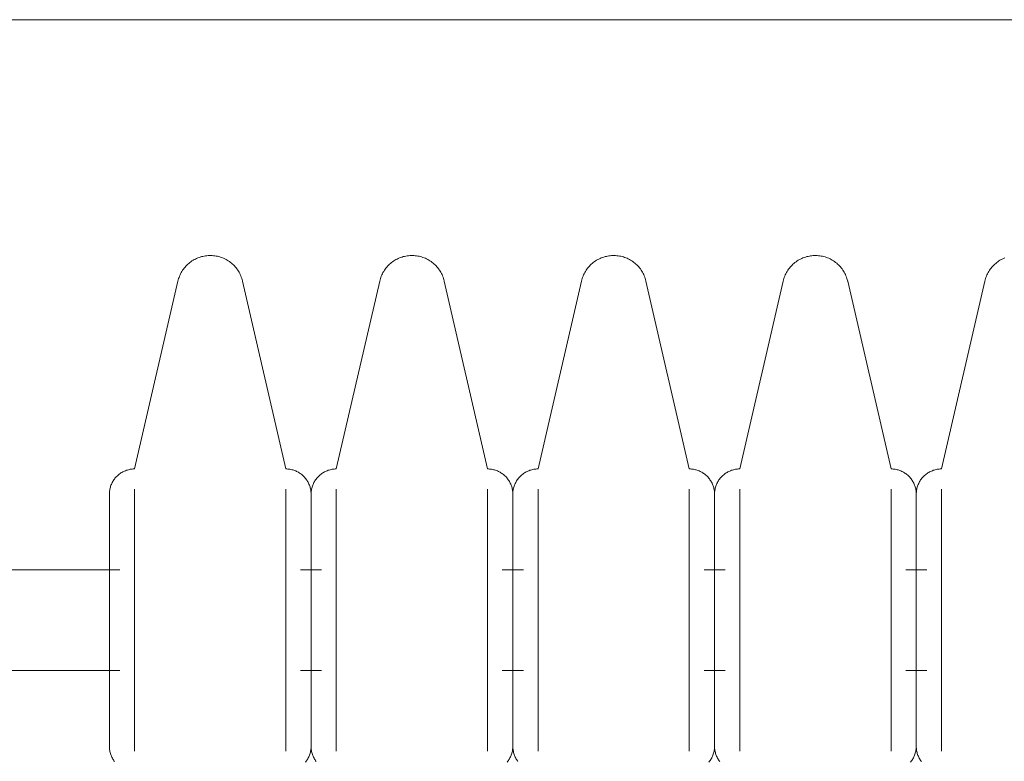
# Model space of a CAD drawing. Header units: inches. Extents: x -1 to 4727, y -3 to 1727.
# Tile 89 of 163: x 2732.72 to 2735.16, y 1429.04 to 1430.87. Entities that reach past the tile are written whole.
import ezdxf

# ---------------------------------------------------------------- set-up
doc = ezdxf.new("R2010")
doc.units = ezdxf.units.IN
doc.header["$LTSCALE"] = 42
doc.header["$MEASUREMENT"] = 0
doc.layers.get('0').update_dxf_attribs({"linetype": 'CONTINUOUS'})
doc.layers.add('I-FURN', color=8, linetype='CONTINUOUS')

# ---------------------------------------------------------------- blocks, each defined once
blk = doc.blocks.new('Game - Foosball Table - Default-3751008-FURNITURE PLAN - FLOOR 09 - EAST')
at = {"lineweight": 9}
for p, q in [((-28, 12.0221), (-28, -12.0221)), ((-27.3517, 2.42), (-26.8861, 2.3125)), ((-26.8358, 2.3125), (-26.5111, 2.3125)), ((-26.5111, 2.3125), (-26.1863, 2.3125)), ((-26.6361, 2.2761), (-26.6361, 2.2239)), ((-26.3861, 2.2239), (-26.3861, 2.2761)), ((-26.8861, 2.1875), (-27.3517, 2.08)), ((-26.8358, 2.1875), (-26.5111, 2.1875)), ((-26.5111, 2.1875), (-26.1863, 2.1875)), ((-27.3517, 1.92), (-26.8861, 1.8125)), ((-26.8358, 1.8125), (-26.5111, 1.8125)), ((-26.5111, 1.8125), (-26.1863, 1.8125)), ((-26.6361, 1.7761), (-26.6361, 1.7239)), ((-26.3861, 1.7239), (-26.3861, 1.7761)), ((-26.8861, 1.6875), (-27.3517, 1.58)), ((-26.8358, 1.6875), (-26.5111, 1.6875)), ((-26.5111, 1.6875), (-26.1863, 1.6875)), ((-27.3517, 1.42), (-26.8861, 1.3125)), ((-26.8358, 1.3125), (-26.5111, 1.3125)), ((-26.5111, 1.3125), (-26.1863, 1.3125)), ((-26.6361, 1.2761), (-26.6361, 1.2239)), ((-26.3861, 1.2239), (-26.3861, 1.2761)), ((-26.8861, 1.1875), (-27.3517, 1.08)), ((-26.8358, 1.1875), (-26.5111, 1.1875)), ((-26.5111, 1.1875), (-26.1863, 1.1875)), ((-27.3517, 0.92), (-26.8861, 0.8125)), ((-26.8358, 0.8125), (-26.5111, 0.8125)), ((-26.5111, 0.8125), (-26.1863, 0.8125)), ((-26.6361, 0.7761), (-26.6361, 0.7239)), ((-26.3861, 0.7239), (-26.3861, 0.7761)), ((-26.8861, 0.6875), (-27.3517, 0.58)), ((-26.8358, 0.6875), (-26.5111, 0.6875)), ((-26.5111, 0.6875), (-26.1863, 0.6875)), ((-27.3517, 0.42), (-26.8861, 0.3125)), ((-26.8358, 0.3125), (-26.5111, 0.3125)), ((-26.5111, 0.3125), (-26.1863, 0.3125)), ((-26.6361, 0.2761), (-26.6361, -3.0649)), ((-26.3861, -3.0566), (-26.3861, 0.2761))]:
    blk.add_line(p, q, dxfattribs=at)
at = {"lineweight": 9, "flags": 128}
for points in [[(-27.3517, 2.42), (-27.3548, 2.4208), (-27.358, 2.4217), (-27.3611, 2.4228), (-27.3642, 2.424), (-27.3672, 2.4253), (-27.3701, 2.4267), (-27.373, 2.4282), (-27.3759, 2.4299), (-27.3787, 2.4316), (-27.3814, 2.4335), (-27.384, 2.4355), (-27.3865, 2.4376), (-27.389, 2.4397), (-27.3913, 2.442), (-27.3936, 2.4444), (-27.3958, 2.4469), (-27.3979, 2.4494), (-27.3998, 2.452), (-27.4017, 2.4547), (-27.4034, 2.4575), (-27.4051, 2.4604), (-27.4066, 2.4633), (-27.408, 2.4662), (-27.4093, 2.4692)], [(-26.8236, 2.25), (-26.8261, 2.25), (-26.8286, 2.2502), (-26.8311, 2.2504), (-26.8335, 2.2508), (-26.836, 2.2512), (-26.8384, 2.2518), (-26.8408, 2.2524), (-26.8432, 2.2532), (-26.8456, 2.254), (-26.8479, 2.2549), (-26.8502, 2.256), (-26.8524, 2.2571), (-26.8546, 2.2583), (-26.8568, 2.2595), (-26.8589, 2.2609), (-26.8609, 2.2624), (-26.8629, 2.2639), (-26.8648, 2.2655), (-26.8666, 2.2672), (-26.8684, 2.269), (-26.8701, 2.2708), (-26.8717, 2.2727), (-26.8733, 2.2746), (-26.8748, 2.2767), (-26.8762, 2.2787), (-26.8775, 2.2809), (-26.8787, 2.283), (-26.8798, 2.2853), (-26.8809, 2.2875), (-26.8818, 2.2899), (-26.8827, 2.2922), (-26.8834, 2.2946), (-26.8841, 2.297), (-26.8847, 2.2994), (-26.8852, 2.3019), (-26.8855, 2.3043), (-26.8858, 2.3068), (-26.886, 2.3093), (-26.8861, 2.3118), (-26.8861, 2.3125)], [(-26.1607, 2.2628), (-26.1627, 2.2613), (-26.1648, 2.2599), (-26.1669, 2.2586), (-26.1691, 2.2574), (-26.1713, 2.2562), (-26.1736, 2.2552), (-26.1759, 2.2542), (-26.1783, 2.2534), (-26.1807, 2.2526), (-26.1831, 2.252), (-26.1855, 2.2514), (-26.1879, 2.2509), (-26.1904, 2.2505), (-26.1929, 2.2503), (-26.1954, 2.2501), (-26.1979, 2.25), (-26.1986, 2.25)], [(-26.8861, 2.1875), (-26.886, 2.19), (-26.8859, 2.1925), (-26.8856, 2.195), (-26.8853, 2.1975), (-26.8848, 2.1999), (-26.8843, 2.2024), (-26.8836, 2.2048), (-26.8829, 2.2072), (-26.8821, 2.2095), (-26.8811, 2.2118), (-26.8801, 2.2141), (-26.879, 2.2164), (-26.8778, 2.2186), (-26.8765, 2.2207), (-26.8752, 2.2228), (-26.8737, 2.2248), (-26.8722, 2.2268), (-26.8706, 2.2287), (-26.8689, 2.2306), (-26.8671, 2.2323), (-26.8653, 2.234), (-26.8634, 2.2357), (-26.8614, 2.2372), (-26.8594, 2.2387), (-26.8573, 2.2401), (-26.8552, 2.2414), (-26.853, 2.2426), (-26.8508, 2.2438), (-26.8485, 2.2448), (-26.8462, 2.2458), (-26.8439, 2.2466), (-26.8415, 2.2474), (-26.8391, 2.248), (-26.8366, 2.2486), (-26.8342, 2.2491), (-26.8317, 2.2495), (-26.8292, 2.2497), (-26.8267, 2.2499), (-26.8242, 2.25), (-26.8236, 2.25)], [(-26.5111, 2.25), (-26.5236, 2.25), (-26.536, 2.25), (-26.5485, 2.25), (-26.5609, 2.25), (-26.5732, 2.25), (-26.5854, 2.25), (-26.5974, 2.25), (-26.6094, 2.25), (-26.6212, 2.25), (-26.6328, 2.25), (-26.6442, 2.25), (-26.6554, 2.25), (-26.6663, 2.25), (-26.6771, 2.25), (-26.6875, 2.25), (-26.6977, 2.25), (-26.7076, 2.25), (-26.7171, 2.25), (-26.7264, 2.25), (-26.7352, 2.25), (-26.7438, 2.25), (-26.7519, 2.25), (-26.7597, 2.25), (-26.7671, 2.25), (-26.774, 2.25), (-26.7806, 2.25), (-26.7867, 2.25), (-26.7924, 2.25), (-26.7976, 2.25), (-26.8023, 2.25), (-26.8066, 2.25), (-26.8105, 2.25), (-26.8138, 2.25), (-26.8167, 2.25), (-26.819, 2.25), (-26.8209, 2.25), (-26.8223, 2.25), (-26.8232, 2.25), (-26.8236, 2.25)], [(-26.8236, 2.25), (-26.8233, 2.25), (-26.8226, 2.25), (-26.8213, 2.25), (-26.8196, 2.25), (-26.8173, 2.25), (-26.8146, 2.25), (-26.8114, 2.25), (-26.8077, 2.25), (-26.8035, 2.25), (-26.7989, 2.25), (-26.7938, 2.25), (-26.7883, 2.25), (-26.7823, 2.25), (-26.7758, 2.25), (-26.769, 2.25), (-26.7617, 2.25), (-26.7541, 2.25), (-26.746, 2.25), (-26.7376, 2.25), (-26.7288, 2.25), (-26.7197, 2.25), (-26.7102, 2.25), (-26.7004, 2.25), (-26.6903, 2.25), (-26.6799, 2.25), (-26.6693, 2.25), (-26.6584, 2.25), (-26.6472, 2.25), (-26.6359, 2.25)], [(-26.6328, 2.25), (-26.6442, 2.25), (-26.6554, 2.25), (-26.6663, 2.25), (-26.6771, 2.25), (-26.6875, 2.25), (-26.6977, 2.25), (-26.7076, 2.25), (-26.7171, 2.25), (-26.7264, 2.25), (-26.7352, 2.25), (-26.7438, 2.25), (-26.7519, 2.25), (-26.7597, 2.25), (-26.7671, 2.25), (-26.774, 2.25), (-26.7806, 2.25), (-26.7867, 2.25), (-26.7924, 2.25), (-26.7976, 2.25), (-26.8023, 2.25), (-26.8066, 2.25), (-26.8105, 2.25), (-26.8138, 2.25), (-26.8167, 2.25), (-26.819, 2.25), (-26.8209, 2.25), (-26.8223, 2.25), (-26.8232, 2.25), (-26.8236, 2.25)], [(-26.8236, 2.25), (-26.8233, 2.25), (-26.8226, 2.25), (-26.8213, 2.25), (-26.8196, 2.25), (-26.8173, 2.25), (-26.8146, 2.25), (-26.8114, 2.25), (-26.8077, 2.25), (-26.8035, 2.25), (-26.7989, 2.25), (-26.7938, 2.25), (-26.7883, 2.25), (-26.7823, 2.25), (-26.7758, 2.25), (-26.769, 2.25), (-26.7617, 2.25), (-26.7541, 2.25), (-26.746, 2.25), (-26.7376, 2.25), (-26.7288, 2.25), (-26.7197, 2.25), (-26.7102, 2.25), (-26.7004, 2.25), (-26.6903, 2.25), (-26.6799, 2.25), (-26.6693, 2.25), (-26.6584, 2.25), (-26.6472, 2.25), (-26.6359, 2.25), (-26.6243, 2.25), (-26.6126, 2.25), (-26.6007, 2.25), (-26.5886, 2.25), (-26.5765, 2.25), (-26.5642, 2.25), (-26.5518, 2.25), (-26.5394, 2.25), (-26.5269, 2.25), (-26.5144, 2.25), (-26.5111, 2.25)], [(-26.1986, 2.25), (-26.1988, 2.25), (-26.1996, 2.25), (-26.2008, 2.25), (-26.2026, 2.25), (-26.2048, 2.25), (-26.2075, 2.25), (-26.2107, 2.25), (-26.2144, 2.25), (-26.2186, 2.25), (-26.2232, 2.25), (-26.2283, 2.25), (-26.2339, 2.25), (-26.2399, 2.25), (-26.2463, 2.25), (-26.2532, 2.25), (-26.2604, 2.25), (-26.2681, 2.25), (-26.2761, 2.25), (-26.2846, 2.25), (-26.2933, 2.25), (-26.3025, 2.25), (-26.312, 2.25), (-26.3218, 2.25), (-26.3318, 2.25), (-26.3422, 2.25), (-26.3529, 2.25), (-26.3638, 2.25), (-26.3749, 2.25), (-26.3863, 2.25), (-26.3978, 2.25), (-26.4096, 2.25), (-26.4215, 2.25), (-26.4335, 2.25), (-26.4457, 2.25), (-26.458, 2.25), (-26.4703, 2.25), (-26.4827, 2.25), (-26.4952, 2.25), (-26.5077, 2.25), (-26.5111, 2.25)], [(-26.5111, 2.25), (-26.4986, 2.25), (-26.4861, 2.25), (-26.4737, 2.25), (-26.4613, 2.25), (-26.449, 2.25), (-26.4368, 2.25), (-26.4247, 2.25), (-26.4128, 2.25), (-26.401, 2.25), (-26.3894, 2.25), (-26.378, 2.25), (-26.3668, 2.25), (-26.3558, 2.25), (-26.3451, 2.25), (-26.3346, 2.25), (-26.3244, 2.25), (-26.3146, 2.25), (-26.305, 2.25), (-26.2958, 2.25), (-26.2869, 2.25), (-26.2784, 2.25), (-26.2702, 2.25), (-26.2624, 2.25), (-26.2551, 2.25), (-26.2481, 2.25), (-26.2416, 2.25), (-26.2355, 2.25), (-26.2298, 2.25), (-26.2246, 2.25), (-26.2198, 2.25), (-26.2155, 2.25), (-26.2117, 2.25), (-26.2083, 2.25), (-26.2055, 2.25), (-26.2031, 2.25), (-26.2012, 2.25), (-26.1999, 2.25), (-26.199, 2.25), (-26.1986, 2.25)], [(-26.3894, 2.25), (-26.378, 2.25), (-26.3668, 2.25), (-26.3558, 2.25), (-26.3451, 2.25), (-26.3346, 2.25), (-26.3244, 2.25), (-26.3146, 2.25), (-26.305, 2.25), (-26.2958, 2.25), (-26.2869, 2.25), (-26.2784, 2.25), (-26.2702, 2.25), (-26.2624, 2.25), (-26.2551, 2.25), (-26.2481, 2.25), (-26.2416, 2.25), (-26.2355, 2.25), (-26.2298, 2.25), (-26.2246, 2.25), (-26.2198, 2.25), (-26.2155, 2.25), (-26.2117, 2.25), (-26.2083, 2.25), (-26.2055, 2.25), (-26.2031, 2.25), (-26.2012, 2.25), (-26.1999, 2.25), (-26.199, 2.25), (-26.1986, 2.25)], [(-26.1986, 2.25), (-26.1988, 2.25), (-26.1996, 2.25), (-26.2008, 2.25), (-26.2026, 2.25), (-26.2048, 2.25), (-26.2075, 2.25), (-26.2107, 2.25), (-26.2144, 2.25), (-26.2186, 2.25), (-26.2232, 2.25), (-26.2283, 2.25), (-26.2339, 2.25), (-26.2399, 2.25), (-26.2463, 2.25), (-26.2532, 2.25), (-26.2604, 2.25), (-26.2681, 2.25), (-26.2761, 2.25), (-26.2846, 2.25), (-26.2933, 2.25), (-26.3025, 2.25), (-26.312, 2.25), (-26.3218, 2.25), (-26.3318, 2.25), (-26.3422, 2.25), (-26.3529, 2.25), (-26.3638, 2.25), (-26.3749, 2.25), (-26.3863, 2.25)], [(-26.1986, 2.25), (-26.1961, 2.25), (-26.1936, 2.2498), (-26.1911, 2.2496), (-26.1886, 2.2492), (-26.1862, 2.2488), (-26.1837, 2.2482), (-26.1813, 2.2476), (-26.1789, 2.2468), (-26.1766, 2.246), (-26.1742, 2.2451), (-26.1719, 2.244), (-26.1697, 2.2429), (-26.1675, 2.2417), (-26.1654, 2.2405), (-26.1633, 2.2391), (-26.1612, 2.2376), (-26.1593, 2.2361)], [(-27.3517, 1.92), (-27.3548, 1.9208), (-27.358, 1.9217), (-27.3611, 1.9228), (-27.3642, 1.924), (-27.3672, 1.9253), (-27.3701, 1.9267), (-27.373, 1.9282), (-27.3759, 1.9299), (-27.3787, 1.9316), (-27.3814, 1.9335), (-27.384, 1.9355), (-27.3865, 1.9376), (-27.389, 1.9397), (-27.3913, 1.942), (-27.3936, 1.9444), (-27.3958, 1.9469), (-27.3979, 1.9494), (-27.3998, 1.952), (-27.4017, 1.9547), (-27.4034, 1.9575), (-27.4051, 1.9604), (-27.4066, 1.9633), (-27.408, 1.9662), (-27.4093, 1.9692), (-27.4105, 1.9723), (-27.4115, 1.9754), (-27.4125, 1.9786), (-27.4132, 1.9818), (-27.4139, 1.985), (-27.4145, 1.9882), (-27.4149, 1.9915), (-27.4151, 1.9948), (-27.4153, 1.998), (-27.4153, 2.0013), (-27.4152, 2.0046), (-27.4149, 2.0079), (-27.4145, 2.0111), (-27.414, 2.0144), (-27.4134, 2.0176), (-27.4126, 2.0208), (-27.4117, 2.024), (-27.4107, 2.0271), (-27.4096, 2.0302), (-27.4083, 2.0332), (-27.4069, 2.0362), (-27.4054, 2.0391), (-27.4038, 2.0419), (-27.402, 2.0447), (-27.4002, 2.0475), (-27.3983, 2.0501), (-27.3962, 2.0527), (-27.394, 2.0551), (-27.3918, 2.0575), (-27.3894, 2.0598), (-27.387, 2.062), (-27.3845, 2.0641), (-27.3819, 2.0661), (-27.3792, 2.068), (-27.3764, 2.0698), (-27.3736, 2.0715), (-27.3707, 2.073), (-27.3678, 2.0745), (-27.3648, 2.0758), (-27.3617, 2.077), (-27.3586, 2.0781), (-27.3555, 2.079), (-27.3523, 2.0799), (-27.3517, 2.08)], [(-26.8236, 1.75), (-26.8261, 1.75), (-26.8286, 1.7502), (-26.8311, 1.7504), (-26.8335, 1.7508), (-26.836, 1.7512), (-26.8384, 1.7518), (-26.8408, 1.7524), (-26.8432, 1.7532), (-26.8456, 1.754), (-26.8479, 1.7549), (-26.8502, 1.756), (-26.8524, 1.7571), (-26.8546, 1.7583), (-26.8568, 1.7595), (-26.8589, 1.7609), (-26.8609, 1.7624), (-26.8629, 1.7639), (-26.8648, 1.7655), (-26.8666, 1.7672), (-26.8684, 1.769), (-26.8701, 1.7708), (-26.8717, 1.7727), (-26.8733, 1.7746), (-26.8748, 1.7767), (-26.8762, 1.7787), (-26.8775, 1.7809), (-26.8787, 1.783), (-26.8798, 1.7853), (-26.8809, 1.7875), (-26.8818, 1.7899), (-26.8827, 1.7922), (-26.8834, 1.7946), (-26.8841, 1.797), (-26.8847, 1.7994), (-26.8852, 1.8019), (-26.8855, 1.8043), (-26.8858, 1.8068), (-26.886, 1.8093), (-26.8861, 1.8118), (-26.8861, 1.8125)], [(-26.1607, 1.7628), (-26.1627, 1.7613), (-26.1648, 1.7599), (-26.1669, 1.7586), (-26.1691, 1.7574), (-26.1713, 1.7562), (-26.1736, 1.7552), (-26.1759, 1.7542), (-26.1783, 1.7534), (-26.1807, 1.7526), (-26.1831, 1.752), (-26.1855, 1.7514), (-26.1879, 1.7509), (-26.1904, 1.7505), (-26.1929, 1.7503), (-26.1954, 1.7501), (-26.1979, 1.75), (-26.1986, 1.75)], [(-26.8861, 1.6875), (-26.886, 1.69), (-26.8859, 1.6925), (-26.8856, 1.695), (-26.8853, 1.6975), (-26.8848, 1.6999), (-26.8843, 1.7024), (-26.8836, 1.7048), (-26.8829, 1.7072), (-26.8821, 1.7095), (-26.8811, 1.7118), (-26.8801, 1.7141), (-26.879, 1.7164), (-26.8778, 1.7186), (-26.8765, 1.7207), (-26.8752, 1.7228), (-26.8737, 1.7248), (-26.8722, 1.7268), (-26.8706, 1.7287), (-26.8689, 1.7306), (-26.8671, 1.7323), (-26.8653, 1.734), (-26.8634, 1.7357), (-26.8614, 1.7372), (-26.8594, 1.7387), (-26.8573, 1.7401), (-26.8552, 1.7414), (-26.853, 1.7426), (-26.8508, 1.7438), (-26.8485, 1.7448), (-26.8462, 1.7458), (-26.8439, 1.7466), (-26.8415, 1.7474), (-26.8391, 1.748), (-26.8366, 1.7486), (-26.8342, 1.7491), (-26.8317, 1.7495), (-26.8292, 1.7497), (-26.8267, 1.7499), (-26.8242, 1.75), (-26.8236, 1.75)], [(-26.5111, 1.75), (-26.5236, 1.75), (-26.536, 1.75), (-26.5485, 1.75), (-26.5609, 1.75), (-26.5732, 1.75), (-26.5854, 1.75), (-26.5974, 1.75), (-26.6094, 1.75), (-26.6212, 1.75), (-26.6328, 1.75), (-26.6442, 1.75), (-26.6554, 1.75), (-26.6663, 1.75), (-26.6771, 1.75), (-26.6875, 1.75), (-26.6977, 1.75), (-26.7076, 1.75), (-26.7171, 1.75), (-26.7264, 1.75), (-26.7352, 1.75), (-26.7438, 1.75), (-26.7519, 1.75), (-26.7597, 1.75), (-26.7671, 1.75), (-26.774, 1.75), (-26.7806, 1.75), (-26.7867, 1.75), (-26.7924, 1.75), (-26.7976, 1.75), (-26.8023, 1.75), (-26.8066, 1.75), (-26.8105, 1.75), (-26.8138, 1.75), (-26.8167, 1.75), (-26.819, 1.75), (-26.8209, 1.75), (-26.8223, 1.75), (-26.8232, 1.75), (-26.8236, 1.75)], [(-26.8236, 1.75), (-26.8233, 1.75), (-26.8226, 1.75), (-26.8213, 1.75), (-26.8196, 1.75), (-26.8173, 1.75), (-26.8146, 1.75), (-26.8114, 1.75), (-26.8077, 1.75), (-26.8035, 1.75), (-26.7989, 1.75), (-26.7938, 1.75), (-26.7883, 1.75), (-26.7823, 1.75), (-26.7758, 1.75), (-26.769, 1.75), (-26.7617, 1.75), (-26.7541, 1.75), (-26.746, 1.75), (-26.7376, 1.75), (-26.7288, 1.75), (-26.7197, 1.75), (-26.7102, 1.75), (-26.7004, 1.75), (-26.6903, 1.75), (-26.6799, 1.75), (-26.6693, 1.75), (-26.6584, 1.75), (-26.6472, 1.75), (-26.6359, 1.75)], [(-26.6328, 1.75), (-26.6442, 1.75), (-26.6554, 1.75), (-26.6663, 1.75), (-26.6771, 1.75), (-26.6875, 1.75), (-26.6977, 1.75), (-26.7076, 1.75), (-26.7171, 1.75), (-26.7264, 1.75), (-26.7352, 1.75), (-26.7438, 1.75), (-26.7519, 1.75), (-26.7597, 1.75), (-26.7671, 1.75), (-26.774, 1.75), (-26.7806, 1.75), (-26.7867, 1.75), (-26.7924, 1.75), (-26.7976, 1.75), (-26.8023, 1.75), (-26.8066, 1.75), (-26.8105, 1.75), (-26.8138, 1.75), (-26.8167, 1.75), (-26.819, 1.75), (-26.8209, 1.75), (-26.8223, 1.75), (-26.8232, 1.75), (-26.8236, 1.75)], [(-26.8236, 1.75), (-26.8233, 1.75), (-26.8226, 1.75), (-26.8213, 1.75), (-26.8196, 1.75), (-26.8173, 1.75), (-26.8146, 1.75), (-26.8114, 1.75), (-26.8077, 1.75), (-26.8035, 1.75), (-26.7989, 1.75), (-26.7938, 1.75), (-26.7883, 1.75), (-26.7823, 1.75), (-26.7758, 1.75), (-26.769, 1.75), (-26.7617, 1.75), (-26.7541, 1.75), (-26.746, 1.75), (-26.7376, 1.75), (-26.7288, 1.75), (-26.7197, 1.75), (-26.7102, 1.75), (-26.7004, 1.75), (-26.6903, 1.75), (-26.6799, 1.75), (-26.6693, 1.75), (-26.6584, 1.75), (-26.6472, 1.75), (-26.6359, 1.75), (-26.6243, 1.75), (-26.6126, 1.75), (-26.6007, 1.75), (-26.5886, 1.75), (-26.5765, 1.75), (-26.5642, 1.75), (-26.5518, 1.75), (-26.5394, 1.75), (-26.5269, 1.75), (-26.5144, 1.75), (-26.5111, 1.75)], [(-26.1986, 1.75), (-26.1988, 1.75), (-26.1996, 1.75), (-26.2008, 1.75), (-26.2026, 1.75), (-26.2048, 1.75), (-26.2075, 1.75), (-26.2107, 1.75), (-26.2144, 1.75), (-26.2186, 1.75), (-26.2232, 1.75), (-26.2283, 1.75), (-26.2339, 1.75), (-26.2399, 1.75), (-26.2463, 1.75), (-26.2532, 1.75), (-26.2604, 1.75), (-26.2681, 1.75), (-26.2761, 1.75), (-26.2846, 1.75), (-26.2933, 1.75), (-26.3025, 1.75), (-26.312, 1.75), (-26.3218, 1.75), (-26.3318, 1.75), (-26.3422, 1.75), (-26.3529, 1.75), (-26.3638, 1.75), (-26.3749, 1.75), (-26.3863, 1.75), (-26.3978, 1.75), (-26.4096, 1.75), (-26.4215, 1.75), (-26.4335, 1.75), (-26.4457, 1.75), (-26.458, 1.75), (-26.4703, 1.75), (-26.4827, 1.75), (-26.4952, 1.75), (-26.5077, 1.75), (-26.5111, 1.75)], [(-26.5111, 1.75), (-26.4986, 1.75), (-26.4861, 1.75), (-26.4737, 1.75), (-26.4613, 1.75), (-26.449, 1.75), (-26.4368, 1.75), (-26.4247, 1.75), (-26.4128, 1.75), (-26.401, 1.75), (-26.3894, 1.75), (-26.378, 1.75), (-26.3668, 1.75), (-26.3558, 1.75), (-26.3451, 1.75), (-26.3346, 1.75), (-26.3244, 1.75), (-26.3146, 1.75), (-26.305, 1.75), (-26.2958, 1.75), (-26.2869, 1.75), (-26.2784, 1.75), (-26.2702, 1.75), (-26.2624, 1.75), (-26.2551, 1.75), (-26.2481, 1.75), (-26.2416, 1.75), (-26.2355, 1.75), (-26.2298, 1.75), (-26.2246, 1.75), (-26.2198, 1.75), (-26.2155, 1.75), (-26.2117, 1.75), (-26.2083, 1.75), (-26.2055, 1.75), (-26.2031, 1.75), (-26.2012, 1.75), (-26.1999, 1.75), (-26.199, 1.75), (-26.1986, 1.75)], [(-26.3894, 1.75), (-26.378, 1.75), (-26.3668, 1.75), (-26.3558, 1.75), (-26.3451, 1.75), (-26.3346, 1.75), (-26.3244, 1.75), (-26.3146, 1.75), (-26.305, 1.75), (-26.2958, 1.75), (-26.2869, 1.75), (-26.2784, 1.75), (-26.2702, 1.75), (-26.2624, 1.75), (-26.2551, 1.75), (-26.2481, 1.75), (-26.2416, 1.75), (-26.2355, 1.75), (-26.2298, 1.75), (-26.2246, 1.75), (-26.2198, 1.75), (-26.2155, 1.75), (-26.2117, 1.75), (-26.2083, 1.75), (-26.2055, 1.75), (-26.2031, 1.75), (-26.2012, 1.75), (-26.1999, 1.75), (-26.199, 1.75), (-26.1986, 1.75)], [(-26.1986, 1.75), (-26.1988, 1.75), (-26.1996, 1.75), (-26.2008, 1.75), (-26.2026, 1.75), (-26.2048, 1.75), (-26.2075, 1.75), (-26.2107, 1.75), (-26.2144, 1.75), (-26.2186, 1.75), (-26.2232, 1.75), (-26.2283, 1.75), (-26.2339, 1.75), (-26.2399, 1.75), (-26.2463, 1.75), (-26.2532, 1.75), (-26.2604, 1.75), (-26.2681, 1.75), (-26.2761, 1.75), (-26.2846, 1.75), (-26.2933, 1.75), (-26.3025, 1.75), (-26.312, 1.75), (-26.3218, 1.75), (-26.3318, 1.75), (-26.3422, 1.75), (-26.3529, 1.75), (-26.3638, 1.75), (-26.3749, 1.75), (-26.3863, 1.75)], [(-26.1986, 1.75), (-26.1961, 1.75), (-26.1936, 1.7498), (-26.1911, 1.7496), (-26.1886, 1.7492), (-26.1862, 1.7488), (-26.1837, 1.7482), (-26.1813, 1.7476), (-26.1789, 1.7468), (-26.1766, 1.746), (-26.1742, 1.7451), (-26.1719, 1.744), (-26.1697, 1.7429), (-26.1675, 1.7417), (-26.1654, 1.7405), (-26.1633, 1.7391), (-26.1612, 1.7376), (-26.1593, 1.7361)], [(-27.3517, 1.42), (-27.3548, 1.4208), (-27.358, 1.4217), (-27.3611, 1.4228), (-27.3642, 1.424), (-27.3672, 1.4253), (-27.3701, 1.4267), (-27.373, 1.4282), (-27.3759, 1.4299), (-27.3787, 1.4316), (-27.3814, 1.4335), (-27.384, 1.4355), (-27.3865, 1.4376), (-27.389, 1.4397), (-27.3913, 1.442), (-27.3936, 1.4444), (-27.3958, 1.4469), (-27.3979, 1.4494), (-27.3998, 1.452), (-27.4017, 1.4547), (-27.4034, 1.4575), (-27.4051, 1.4604), (-27.4066, 1.4633), (-27.408, 1.4662), (-27.4093, 1.4692), (-27.4105, 1.4723), (-27.4115, 1.4754), (-27.4125, 1.4786), (-27.4132, 1.4818), (-27.4139, 1.485), (-27.4145, 1.4882), (-27.4149, 1.4915), (-27.4151, 1.4948), (-27.4153, 1.498), (-27.4153, 1.5013), (-27.4152, 1.5046), (-27.4149, 1.5079), (-27.4145, 1.5111), (-27.414, 1.5144), (-27.4134, 1.5176), (-27.4126, 1.5208), (-27.4117, 1.524), (-27.4107, 1.5271), (-27.4096, 1.5302), (-27.4083, 1.5332), (-27.4069, 1.5362), (-27.4054, 1.5391), (-27.4038, 1.5419), (-27.402, 1.5447), (-27.4002, 1.5475), (-27.3983, 1.5501), (-27.3962, 1.5527), (-27.394, 1.5551), (-27.3918, 1.5575), (-27.3894, 1.5598), (-27.387, 1.562), (-27.3845, 1.5641), (-27.3819, 1.5661), (-27.3792, 1.568), (-27.3764, 1.5698), (-27.3736, 1.5715), (-27.3707, 1.573), (-27.3678, 1.5745), (-27.3648, 1.5758), (-27.3617, 1.577), (-27.3586, 1.5781), (-27.3555, 1.579), (-27.3523, 1.5799), (-27.3517, 1.58)], [(-26.8236, 1.25), (-26.8261, 1.25), (-26.8286, 1.2502), (-26.8311, 1.2504), (-26.8335, 1.2508), (-26.836, 1.2512), (-26.8384, 1.2518), (-26.8408, 1.2524), (-26.8432, 1.2532), (-26.8456, 1.254), (-26.8479, 1.2549), (-26.8502, 1.256), (-26.8524, 1.2571), (-26.8546, 1.2583), (-26.8568, 1.2595), (-26.8589, 1.2609), (-26.8609, 1.2624), (-26.8629, 1.2639), (-26.8648, 1.2655), (-26.8666, 1.2672), (-26.8684, 1.269), (-26.8701, 1.2708), (-26.8717, 1.2727), (-26.8733, 1.2746), (-26.8748, 1.2767), (-26.8762, 1.2787), (-26.8775, 1.2809), (-26.8787, 1.283), (-26.8798, 1.2853), (-26.8809, 1.2875), (-26.8818, 1.2899), (-26.8827, 1.2922), (-26.8834, 1.2946), (-26.8841, 1.297), (-26.8847, 1.2994), (-26.8852, 1.3019), (-26.8855, 1.3043), (-26.8858, 1.3068), (-26.886, 1.3093), (-26.8861, 1.3118), (-26.8861, 1.3125)], [(-26.1607, 1.2628), (-26.1627, 1.2613), (-26.1648, 1.2599), (-26.1669, 1.2586), (-26.1691, 1.2574), (-26.1713, 1.2562), (-26.1736, 1.2552), (-26.1759, 1.2542), (-26.1783, 1.2534), (-26.1807, 1.2526), (-26.1831, 1.252), (-26.1855, 1.2514), (-26.1879, 1.2509), (-26.1904, 1.2505), (-26.1929, 1.2503), (-26.1954, 1.2501), (-26.1979, 1.25), (-26.1986, 1.25)], [(-26.8861, 1.1875), (-26.886, 1.19), (-26.8859, 1.1925), (-26.8856, 1.195), (-26.8853, 1.1975), (-26.8848, 1.1999), (-26.8843, 1.2024), (-26.8836, 1.2048), (-26.8829, 1.2072), (-26.8821, 1.2095), (-26.8811, 1.2118), (-26.8801, 1.2141), (-26.879, 1.2164), (-26.8778, 1.2186), (-26.8765, 1.2207), (-26.8752, 1.2228), (-26.8737, 1.2248), (-26.8722, 1.2268), (-26.8706, 1.2287), (-26.8689, 1.2306), (-26.8671, 1.2323), (-26.8653, 1.234), (-26.8634, 1.2357), (-26.8614, 1.2372), (-26.8594, 1.2387), (-26.8573, 1.2401), (-26.8552, 1.2414), (-26.853, 1.2426), (-26.8508, 1.2438), (-26.8485, 1.2448), (-26.8462, 1.2458), (-26.8439, 1.2466), (-26.8415, 1.2474), (-26.8391, 1.248), (-26.8366, 1.2486), (-26.8342, 1.2491), (-26.8317, 1.2495), (-26.8292, 1.2497), (-26.8267, 1.2499), (-26.8242, 1.25), (-26.8236, 1.25)], [(-26.5111, 1.25), (-26.5236, 1.25), (-26.536, 1.25), (-26.5485, 1.25), (-26.5609, 1.25), (-26.5732, 1.25), (-26.5854, 1.25), (-26.5974, 1.25), (-26.6094, 1.25), (-26.6212, 1.25), (-26.6328, 1.25), (-26.6442, 1.25), (-26.6554, 1.25), (-26.6663, 1.25), (-26.6771, 1.25), (-26.6875, 1.25), (-26.6977, 1.25), (-26.7076, 1.25), (-26.7171, 1.25), (-26.7264, 1.25), (-26.7352, 1.25), (-26.7438, 1.25), (-26.7519, 1.25), (-26.7597, 1.25), (-26.7671, 1.25), (-26.774, 1.25), (-26.7806, 1.25), (-26.7867, 1.25), (-26.7924, 1.25), (-26.7976, 1.25), (-26.8023, 1.25), (-26.8066, 1.25), (-26.8105, 1.25), (-26.8138, 1.25), (-26.8167, 1.25), (-26.819, 1.25), (-26.8209, 1.25), (-26.8223, 1.25), (-26.8232, 1.25), (-26.8236, 1.25)], [(-26.8236, 1.25), (-26.8233, 1.25), (-26.8226, 1.25), (-26.8213, 1.25), (-26.8196, 1.25), (-26.8173, 1.25), (-26.8146, 1.25), (-26.8114, 1.25), (-26.8077, 1.25), (-26.8035, 1.25), (-26.7989, 1.25), (-26.7938, 1.25), (-26.7883, 1.25), (-26.7823, 1.25), (-26.7758, 1.25), (-26.769, 1.25), (-26.7617, 1.25), (-26.7541, 1.25), (-26.746, 1.25), (-26.7376, 1.25), (-26.7288, 1.25), (-26.7197, 1.25), (-26.7102, 1.25), (-26.7004, 1.25), (-26.6903, 1.25), (-26.6799, 1.25), (-26.6693, 1.25), (-26.6584, 1.25), (-26.6472, 1.25), (-26.6359, 1.25)], [(-26.6328, 1.25), (-26.6442, 1.25), (-26.6554, 1.25), (-26.6663, 1.25), (-26.6771, 1.25), (-26.6875, 1.25), (-26.6977, 1.25), (-26.7076, 1.25), (-26.7171, 1.25), (-26.7264, 1.25), (-26.7352, 1.25), (-26.7438, 1.25), (-26.7519, 1.25), (-26.7597, 1.25), (-26.7671, 1.25), (-26.774, 1.25), (-26.7806, 1.25), (-26.7867, 1.25), (-26.7924, 1.25), (-26.7976, 1.25), (-26.8023, 1.25), (-26.8066, 1.25), (-26.8105, 1.25), (-26.8138, 1.25), (-26.8167, 1.25), (-26.819, 1.25), (-26.8209, 1.25), (-26.8223, 1.25), (-26.8232, 1.25), (-26.8236, 1.25)], [(-26.8236, 1.25), (-26.8233, 1.25), (-26.8226, 1.25), (-26.8213, 1.25), (-26.8196, 1.25), (-26.8173, 1.25), (-26.8146, 1.25), (-26.8114, 1.25), (-26.8077, 1.25), (-26.8035, 1.25), (-26.7989, 1.25), (-26.7938, 1.25), (-26.7883, 1.25), (-26.7823, 1.25), (-26.7758, 1.25), (-26.769, 1.25), (-26.7617, 1.25), (-26.7541, 1.25), (-26.746, 1.25), (-26.7376, 1.25), (-26.7288, 1.25), (-26.7197, 1.25), (-26.7102, 1.25), (-26.7004, 1.25), (-26.6903, 1.25), (-26.6799, 1.25), (-26.6693, 1.25), (-26.6584, 1.25), (-26.6472, 1.25), (-26.6359, 1.25), (-26.6243, 1.25), (-26.6126, 1.25), (-26.6007, 1.25), (-26.5886, 1.25), (-26.5765, 1.25), (-26.5642, 1.25), (-26.5518, 1.25), (-26.5394, 1.25), (-26.5269, 1.25), (-26.5144, 1.25), (-26.5111, 1.25)], [(-26.1986, 1.25), (-26.1988, 1.25), (-26.1996, 1.25), (-26.2008, 1.25), (-26.2026, 1.25), (-26.2048, 1.25), (-26.2075, 1.25), (-26.2107, 1.25), (-26.2144, 1.25), (-26.2186, 1.25), (-26.2232, 1.25), (-26.2283, 1.25), (-26.2339, 1.25), (-26.2399, 1.25), (-26.2463, 1.25), (-26.2532, 1.25), (-26.2604, 1.25), (-26.2681, 1.25), (-26.2761, 1.25), (-26.2846, 1.25), (-26.2933, 1.25), (-26.3025, 1.25), (-26.312, 1.25), (-26.3218, 1.25), (-26.3318, 1.25), (-26.3422, 1.25), (-26.3529, 1.25), (-26.3638, 1.25), (-26.3749, 1.25), (-26.3863, 1.25), (-26.3978, 1.25), (-26.4096, 1.25), (-26.4215, 1.25), (-26.4335, 1.25), (-26.4457, 1.25), (-26.458, 1.25), (-26.4703, 1.25), (-26.4827, 1.25), (-26.4952, 1.25), (-26.5077, 1.25), (-26.5111, 1.25)], [(-26.5111, 1.25), (-26.4986, 1.25), (-26.4861, 1.25), (-26.4737, 1.25), (-26.4613, 1.25), (-26.449, 1.25), (-26.4368, 1.25), (-26.4247, 1.25), (-26.4128, 1.25), (-26.401, 1.25), (-26.3894, 1.25), (-26.378, 1.25), (-26.3668, 1.25), (-26.3558, 1.25), (-26.3451, 1.25), (-26.3346, 1.25), (-26.3244, 1.25), (-26.3146, 1.25), (-26.305, 1.25), (-26.2958, 1.25), (-26.2869, 1.25), (-26.2784, 1.25), (-26.2702, 1.25), (-26.2624, 1.25), (-26.2551, 1.25), (-26.2481, 1.25), (-26.2416, 1.25), (-26.2355, 1.25), (-26.2298, 1.25), (-26.2246, 1.25), (-26.2198, 1.25), (-26.2155, 1.25), (-26.2117, 1.25), (-26.2083, 1.25), (-26.2055, 1.25), (-26.2031, 1.25), (-26.2012, 1.25), (-26.1999, 1.25), (-26.199, 1.25), (-26.1986, 1.25)], [(-26.3894, 1.25), (-26.378, 1.25), (-26.3668, 1.25), (-26.3558, 1.25), (-26.3451, 1.25), (-26.3346, 1.25), (-26.3244, 1.25), (-26.3146, 1.25), (-26.305, 1.25), (-26.2958, 1.25), (-26.2869, 1.25), (-26.2784, 1.25), (-26.2702, 1.25), (-26.2624, 1.25), (-26.2551, 1.25), (-26.2481, 1.25), (-26.2416, 1.25), (-26.2355, 1.25), (-26.2298, 1.25), (-26.2246, 1.25), (-26.2198, 1.25), (-26.2155, 1.25), (-26.2117, 1.25), (-26.2083, 1.25), (-26.2055, 1.25), (-26.2031, 1.25), (-26.2012, 1.25), (-26.1999, 1.25), (-26.199, 1.25), (-26.1986, 1.25)], [(-26.1986, 1.25), (-26.1988, 1.25), (-26.1996, 1.25), (-26.2008, 1.25), (-26.2026, 1.25), (-26.2048, 1.25), (-26.2075, 1.25), (-26.2107, 1.25), (-26.2144, 1.25), (-26.2186, 1.25), (-26.2232, 1.25), (-26.2283, 1.25), (-26.2339, 1.25), (-26.2399, 1.25), (-26.2463, 1.25), (-26.2532, 1.25), (-26.2604, 1.25), (-26.2681, 1.25), (-26.2761, 1.25), (-26.2846, 1.25), (-26.2933, 1.25), (-26.3025, 1.25), (-26.312, 1.25), (-26.3218, 1.25), (-26.3318, 1.25), (-26.3422, 1.25), (-26.3529, 1.25), (-26.3638, 1.25), (-26.3749, 1.25), (-26.3863, 1.25)], [(-26.1986, 1.25), (-26.1961, 1.25), (-26.1936, 1.2498), (-26.1911, 1.2496), (-26.1886, 1.2492), (-26.1862, 1.2488), (-26.1837, 1.2482), (-26.1813, 1.2476), (-26.1789, 1.2468), (-26.1766, 1.246), (-26.1742, 1.2451), (-26.1719, 1.244), (-26.1697, 1.2429), (-26.1675, 1.2417), (-26.1654, 1.2405), (-26.1633, 1.2391), (-26.1612, 1.2376), (-26.1593, 1.2361)], [(-27.3517, 0.92), (-27.3548, 0.9208), (-27.358, 0.9217), (-27.3611, 0.9228), (-27.3642, 0.924), (-27.3672, 0.9253), (-27.3701, 0.9267), (-27.373, 0.9282), (-27.3759, 0.9299), (-27.3787, 0.9316), (-27.3814, 0.9335), (-27.384, 0.9355), (-27.3865, 0.9376), (-27.389, 0.9397), (-27.3913, 0.942), (-27.3936, 0.9444), (-27.3958, 0.9469), (-27.3979, 0.9494), (-27.3998, 0.952), (-27.4017, 0.9547), (-27.4034, 0.9575), (-27.4051, 0.9604), (-27.4066, 0.9633), (-27.408, 0.9662), (-27.4093, 0.9692), (-27.4105, 0.9723), (-27.4115, 0.9754), (-27.4125, 0.9786), (-27.4132, 0.9818), (-27.4139, 0.985), (-27.4145, 0.9882), (-27.4149, 0.9915), (-27.4151, 0.9948), (-27.4153, 0.998), (-27.4153, 1.0013), (-27.4152, 1.0046), (-27.4149, 1.0079), (-27.4145, 1.0111), (-27.414, 1.0144), (-27.4134, 1.0176), (-27.4126, 1.0208), (-27.4117, 1.024), (-27.4107, 1.0271), (-27.4096, 1.0302), (-27.4083, 1.0332), (-27.4069, 1.0362), (-27.4054, 1.0391), (-27.4038, 1.0419), (-27.402, 1.0447), (-27.4002, 1.0475), (-27.3983, 1.0501), (-27.3962, 1.0527), (-27.394, 1.0551), (-27.3918, 1.0575), (-27.3894, 1.0598), (-27.387, 1.062), (-27.3845, 1.0641), (-27.3819, 1.0661), (-27.3792, 1.068), (-27.3764, 1.0698), (-27.3736, 1.0715), (-27.3707, 1.073), (-27.3678, 1.0745), (-27.3648, 1.0758), (-27.3617, 1.077), (-27.3586, 1.0781), (-27.3555, 1.079), (-27.3523, 1.0799), (-27.3517, 1.08)], [(-26.8236, 0.75), (-26.8261, 0.75), (-26.8286, 0.7502), (-26.8311, 0.7504), (-26.8335, 0.7508), (-26.836, 0.7512), (-26.8384, 0.7518), (-26.8408, 0.7524), (-26.8432, 0.7532), (-26.8456, 0.754), (-26.8479, 0.7549), (-26.8502, 0.756), (-26.8524, 0.7571), (-26.8546, 0.7583), (-26.8568, 0.7595), (-26.8589, 0.7609), (-26.8609, 0.7624), (-26.8629, 0.7639), (-26.8648, 0.7655), (-26.8666, 0.7672), (-26.8684, 0.769), (-26.8701, 0.7708), (-26.8717, 0.7727), (-26.8733, 0.7746), (-26.8748, 0.7767), (-26.8762, 0.7787), (-26.8775, 0.7809), (-26.8787, 0.783), (-26.8798, 0.7853), (-26.8809, 0.7875), (-26.8818, 0.7899), (-26.8827, 0.7922), (-26.8834, 0.7946), (-26.8841, 0.797), (-26.8847, 0.7994), (-26.8852, 0.8019), (-26.8855, 0.8043), (-26.8858, 0.8068), (-26.886, 0.8093), (-26.8861, 0.8118), (-26.8861, 0.8125)], [(-26.1607, 0.7628), (-26.1627, 0.7613), (-26.1648, 0.7599), (-26.1669, 0.7586), (-26.1691, 0.7574), (-26.1713, 0.7562), (-26.1736, 0.7552), (-26.1759, 0.7542), (-26.1783, 0.7534), (-26.1807, 0.7526), (-26.1831, 0.752), (-26.1855, 0.7514), (-26.1879, 0.7509), (-26.1904, 0.7505), (-26.1929, 0.7503), (-26.1954, 0.7501), (-26.1979, 0.75), (-26.1986, 0.75)], [(-26.8861, 0.6875), (-26.886, 0.69), (-26.8859, 0.6925), (-26.8856, 0.695), (-26.8853, 0.6975), (-26.8848, 0.6999), (-26.8843, 0.7024), (-26.8836, 0.7048), (-26.8829, 0.7072), (-26.8821, 0.7095), (-26.8811, 0.7118), (-26.8801, 0.7141), (-26.879, 0.7164), (-26.8778, 0.7186), (-26.8765, 0.7207), (-26.8752, 0.7228), (-26.8737, 0.7248), (-26.8722, 0.7268), (-26.8706, 0.7287), (-26.8689, 0.7306), (-26.8671, 0.7323), (-26.8653, 0.734), (-26.8634, 0.7357), (-26.8614, 0.7372), (-26.8594, 0.7387), (-26.8573, 0.7401), (-26.8552, 0.7414), (-26.853, 0.7426), (-26.8508, 0.7438), (-26.8485, 0.7448), (-26.8462, 0.7458), (-26.8439, 0.7466), (-26.8415, 0.7474), (-26.8391, 0.748), (-26.8366, 0.7486), (-26.8342, 0.7491), (-26.8317, 0.7495), (-26.8292, 0.7497), (-26.8267, 0.7499), (-26.8242, 0.75), (-26.8236, 0.75)], [(-26.5111, 0.75), (-26.5236, 0.75), (-26.536, 0.75), (-26.5485, 0.75), (-26.5609, 0.75), (-26.5732, 0.75), (-26.5854, 0.75), (-26.5974, 0.75), (-26.6094, 0.75), (-26.6212, 0.75), (-26.6328, 0.75), (-26.6442, 0.75), (-26.6554, 0.75), (-26.6663, 0.75), (-26.6771, 0.75), (-26.6875, 0.75), (-26.6977, 0.75), (-26.7076, 0.75), (-26.7171, 0.75), (-26.7264, 0.75), (-26.7352, 0.75), (-26.7438, 0.75), (-26.7519, 0.75), (-26.7597, 0.75), (-26.7671, 0.75), (-26.774, 0.75), (-26.7806, 0.75), (-26.7867, 0.75), (-26.7924, 0.75), (-26.7976, 0.75), (-26.8023, 0.75), (-26.8066, 0.75), (-26.8105, 0.75), (-26.8138, 0.75), (-26.8167, 0.75), (-26.819, 0.75), (-26.8209, 0.75), (-26.8223, 0.75), (-26.8232, 0.75), (-26.8236, 0.75)], [(-26.8236, 0.75), (-26.8233, 0.75), (-26.8226, 0.75), (-26.8213, 0.75), (-26.8196, 0.75), (-26.8173, 0.75), (-26.8146, 0.75), (-26.8114, 0.75), (-26.8077, 0.75), (-26.8035, 0.75), (-26.7989, 0.75), (-26.7938, 0.75), (-26.7883, 0.75), (-26.7823, 0.75), (-26.7758, 0.75), (-26.769, 0.75), (-26.7617, 0.75), (-26.7541, 0.75), (-26.746, 0.75), (-26.7376, 0.75), (-26.7288, 0.75), (-26.7197, 0.75), (-26.7102, 0.75), (-26.7004, 0.75), (-26.6903, 0.75), (-26.6799, 0.75), (-26.6693, 0.75), (-26.6584, 0.75), (-26.6472, 0.75), (-26.6359, 0.75)], [(-26.6328, 0.75), (-26.6442, 0.75), (-26.6554, 0.75), (-26.6663, 0.75), (-26.6771, 0.75), (-26.6875, 0.75), (-26.6977, 0.75), (-26.7076, 0.75), (-26.7171, 0.75), (-26.7264, 0.75), (-26.7352, 0.75), (-26.7438, 0.75), (-26.7519, 0.75), (-26.7597, 0.75), (-26.7671, 0.75), (-26.774, 0.75), (-26.7806, 0.75), (-26.7867, 0.75), (-26.7924, 0.75), (-26.7976, 0.75), (-26.8023, 0.75), (-26.8066, 0.75), (-26.8105, 0.75), (-26.8138, 0.75), (-26.8167, 0.75), (-26.819, 0.75), (-26.8209, 0.75), (-26.8223, 0.75), (-26.8232, 0.75), (-26.8236, 0.75)], [(-26.8236, 0.75), (-26.8233, 0.75), (-26.8226, 0.75), (-26.8213, 0.75), (-26.8196, 0.75), (-26.8173, 0.75), (-26.8146, 0.75), (-26.8114, 0.75), (-26.8077, 0.75), (-26.8035, 0.75), (-26.7989, 0.75), (-26.7938, 0.75), (-26.7883, 0.75), (-26.7823, 0.75), (-26.7758, 0.75), (-26.769, 0.75), (-26.7617, 0.75), (-26.7541, 0.75), (-26.746, 0.75), (-26.7376, 0.75), (-26.7288, 0.75), (-26.7197, 0.75), (-26.7102, 0.75), (-26.7004, 0.75), (-26.6903, 0.75), (-26.6799, 0.75), (-26.6693, 0.75), (-26.6584, 0.75), (-26.6472, 0.75), (-26.6359, 0.75), (-26.6243, 0.75), (-26.6126, 0.75), (-26.6007, 0.75), (-26.5886, 0.75), (-26.5765, 0.75), (-26.5642, 0.75), (-26.5518, 0.75), (-26.5394, 0.75), (-26.5269, 0.75), (-26.5144, 0.75), (-26.5111, 0.75)], [(-26.1986, 0.75), (-26.1988, 0.75), (-26.1996, 0.75), (-26.2008, 0.75), (-26.2026, 0.75), (-26.2048, 0.75), (-26.2075, 0.75), (-26.2107, 0.75), (-26.2144, 0.75), (-26.2186, 0.75), (-26.2232, 0.75), (-26.2283, 0.75), (-26.2339, 0.75), (-26.2399, 0.75), (-26.2463, 0.75), (-26.2532, 0.75), (-26.2604, 0.75), (-26.2681, 0.75), (-26.2761, 0.75), (-26.2846, 0.75), (-26.2933, 0.75), (-26.3025, 0.75), (-26.312, 0.75), (-26.3218, 0.75), (-26.3318, 0.75), (-26.3422, 0.75), (-26.3529, 0.75), (-26.3638, 0.75), (-26.3749, 0.75), (-26.3863, 0.75), (-26.3978, 0.75), (-26.4096, 0.75), (-26.4215, 0.75), (-26.4335, 0.75), (-26.4457, 0.75), (-26.458, 0.75), (-26.4703, 0.75), (-26.4827, 0.75), (-26.4952, 0.75), (-26.5077, 0.75), (-26.5111, 0.75)], [(-26.5111, 0.75), (-26.4986, 0.75), (-26.4861, 0.75), (-26.4737, 0.75), (-26.4613, 0.75), (-26.449, 0.75), (-26.4368, 0.75), (-26.4247, 0.75), (-26.4128, 0.75), (-26.401, 0.75), (-26.3894, 0.75), (-26.378, 0.75), (-26.3668, 0.75), (-26.3558, 0.75), (-26.3451, 0.75), (-26.3346, 0.75), (-26.3244, 0.75), (-26.3146, 0.75), (-26.305, 0.75), (-26.2958, 0.75), (-26.2869, 0.75), (-26.2784, 0.75), (-26.2702, 0.75), (-26.2624, 0.75), (-26.2551, 0.75), (-26.2481, 0.75), (-26.2416, 0.75), (-26.2355, 0.75), (-26.2298, 0.75), (-26.2246, 0.75), (-26.2198, 0.75), (-26.2155, 0.75), (-26.2117, 0.75), (-26.2083, 0.75), (-26.2055, 0.75), (-26.2031, 0.75), (-26.2012, 0.75), (-26.1999, 0.75), (-26.199, 0.75), (-26.1986, 0.75)], [(-26.3894, 0.75), (-26.378, 0.75), (-26.3668, 0.75), (-26.3558, 0.75), (-26.3451, 0.75), (-26.3346, 0.75), (-26.3244, 0.75), (-26.3146, 0.75), (-26.305, 0.75), (-26.2958, 0.75), (-26.2869, 0.75), (-26.2784, 0.75), (-26.2702, 0.75), (-26.2624, 0.75), (-26.2551, 0.75), (-26.2481, 0.75), (-26.2416, 0.75), (-26.2355, 0.75), (-26.2298, 0.75), (-26.2246, 0.75), (-26.2198, 0.75), (-26.2155, 0.75), (-26.2117, 0.75), (-26.2083, 0.75), (-26.2055, 0.75), (-26.2031, 0.75), (-26.2012, 0.75), (-26.1999, 0.75), (-26.199, 0.75), (-26.1986, 0.75)], [(-26.1986, 0.75), (-26.1988, 0.75), (-26.1996, 0.75), (-26.2008, 0.75), (-26.2026, 0.75), (-26.2048, 0.75), (-26.2075, 0.75), (-26.2107, 0.75), (-26.2144, 0.75), (-26.2186, 0.75), (-26.2232, 0.75), (-26.2283, 0.75), (-26.2339, 0.75), (-26.2399, 0.75), (-26.2463, 0.75), (-26.2532, 0.75), (-26.2604, 0.75), (-26.2681, 0.75), (-26.2761, 0.75), (-26.2846, 0.75), (-26.2933, 0.75), (-26.3025, 0.75), (-26.312, 0.75), (-26.3218, 0.75), (-26.3318, 0.75), (-26.3422, 0.75), (-26.3529, 0.75), (-26.3638, 0.75), (-26.3749, 0.75), (-26.3863, 0.75)], [(-26.1986, 0.75), (-26.1961, 0.75), (-26.1936, 0.7498), (-26.1911, 0.7496), (-26.1886, 0.7492), (-26.1862, 0.7488), (-26.1837, 0.7482), (-26.1813, 0.7476), (-26.1789, 0.7468), (-26.1766, 0.746), (-26.1742, 0.7451), (-26.1719, 0.744), (-26.1697, 0.7429), (-26.1675, 0.7417), (-26.1654, 0.7405), (-26.1633, 0.7391), (-26.1612, 0.7376), (-26.1593, 0.7361)], [(-27.3517, 0.42), (-27.3548, 0.4208), (-27.358, 0.4217), (-27.3611, 0.4228), (-27.3642, 0.424), (-27.3672, 0.4253), (-27.3701, 0.4267), (-27.373, 0.4282), (-27.3759, 0.4299), (-27.3787, 0.4316), (-27.3814, 0.4335), (-27.384, 0.4355), (-27.3865, 0.4376), (-27.389, 0.4397), (-27.3913, 0.442), (-27.3936, 0.4444), (-27.3958, 0.4469), (-27.3979, 0.4494), (-27.3998, 0.452), (-27.4017, 0.4547), (-27.4034, 0.4575), (-27.4051, 0.4604), (-27.4066, 0.4633), (-27.408, 0.4662), (-27.4093, 0.4692), (-27.4105, 0.4723), (-27.4115, 0.4754), (-27.4125, 0.4786), (-27.4132, 0.4818), (-27.4139, 0.485), (-27.4145, 0.4882), (-27.4149, 0.4915), (-27.4151, 0.4948), (-27.4153, 0.498), (-27.4153, 0.5013), (-27.4152, 0.5046), (-27.4149, 0.5079), (-27.4145, 0.5111), (-27.414, 0.5144), (-27.4134, 0.5176), (-27.4126, 0.5208), (-27.4117, 0.524), (-27.4107, 0.5271), (-27.4096, 0.5302), (-27.4083, 0.5332), (-27.4069, 0.5362), (-27.4054, 0.5391), (-27.4038, 0.5419), (-27.402, 0.5447), (-27.4002, 0.5475), (-27.3983, 0.5501), (-27.3962, 0.5527), (-27.394, 0.5551), (-27.3918, 0.5575), (-27.3894, 0.5598), (-27.387, 0.562), (-27.3845, 0.5641), (-27.3819, 0.5661), (-27.3792, 0.568), (-27.3764, 0.5698), (-27.3736, 0.5715), (-27.3707, 0.573), (-27.3678, 0.5745), (-27.3648, 0.5758), (-27.3617, 0.577), (-27.3586, 0.5781), (-27.3555, 0.579), (-27.3523, 0.5799), (-27.3517, 0.58)], [(-26.8236, 0.25), (-26.8261, 0.25), (-26.8286, 0.2502), (-26.8311, 0.2504), (-26.8335, 0.2508), (-26.836, 0.2512), (-26.8384, 0.2518), (-26.8408, 0.2524), (-26.8432, 0.2532), (-26.8456, 0.254), (-26.8479, 0.2549), (-26.8502, 0.256), (-26.8524, 0.2571), (-26.8546, 0.2583), (-26.8568, 0.2595), (-26.8589, 0.2609), (-26.8609, 0.2624), (-26.8629, 0.2639), (-26.8648, 0.2655), (-26.8666, 0.2672), (-26.8684, 0.269), (-26.8701, 0.2708), (-26.8717, 0.2727), (-26.8733, 0.2746), (-26.8748, 0.2767), (-26.8762, 0.2787), (-26.8775, 0.2809), (-26.8787, 0.283), (-26.8798, 0.2853), (-26.8809, 0.2875), (-26.8818, 0.2899), (-26.8827, 0.2922), (-26.8834, 0.2946), (-26.8841, 0.297), (-26.8847, 0.2994), (-26.8852, 0.3019), (-26.8855, 0.3043), (-26.8858, 0.3068), (-26.886, 0.3093), (-26.8861, 0.3118), (-26.8861, 0.3125)], [(-26.1607, 0.2628), (-26.1627, 0.2613), (-26.1648, 0.2599), (-26.1669, 0.2586), (-26.1691, 0.2574), (-26.1713, 0.2562), (-26.1736, 0.2552), (-26.1759, 0.2542), (-26.1783, 0.2534), (-26.1807, 0.2526), (-26.1831, 0.252), (-26.1855, 0.2514), (-26.1879, 0.2509), (-26.1904, 0.2505), (-26.1929, 0.2503), (-26.1954, 0.2501), (-26.1979, 0.25), (-26.1986, 0.25)], [(-26.6328, 0.25), (-26.6442, 0.25), (-26.6554, 0.25), (-26.6663, 0.25), (-26.6771, 0.25), (-26.6875, 0.25), (-26.6977, 0.25), (-26.7076, 0.25), (-26.7171, 0.25), (-26.7264, 0.25), (-26.7352, 0.25), (-26.7438, 0.25), (-26.7519, 0.25), (-26.7597, 0.25), (-26.7671, 0.25), (-26.774, 0.25), (-26.7806, 0.25), (-26.7867, 0.25), (-26.7924, 0.25), (-26.7976, 0.25), (-26.8023, 0.25), (-26.8066, 0.25), (-26.8105, 0.25), (-26.8138, 0.25), (-26.8167, 0.25), (-26.819, 0.25), (-26.8209, 0.25), (-26.8223, 0.25), (-26.8232, 0.25), (-26.8236, 0.25)], [(-26.8236, 0.25), (-26.8233, 0.25), (-26.8226, 0.25), (-26.8213, 0.25), (-26.8196, 0.25), (-26.8173, 0.25), (-26.8146, 0.25), (-26.8114, 0.25), (-26.8077, 0.25), (-26.8035, 0.25), (-26.7989, 0.25), (-26.7938, 0.25), (-26.7883, 0.25), (-26.7823, 0.25), (-26.7758, 0.25), (-26.769, 0.25), (-26.7617, 0.25), (-26.7541, 0.25), (-26.746, 0.25), (-26.7376, 0.25), (-26.7288, 0.25), (-26.7197, 0.25), (-26.7102, 0.25), (-26.7004, 0.25), (-26.6903, 0.25), (-26.6799, 0.25), (-26.6693, 0.25), (-26.6584, 0.25), (-26.6472, 0.25), (-26.6359, 0.25), (-26.6243, 0.25), (-26.6126, 0.25), (-26.6007, 0.25), (-26.5886, 0.25), (-26.5765, 0.25), (-26.5642, 0.25), (-26.5518, 0.25), (-26.5394, 0.25), (-26.5269, 0.25), (-26.5144, 0.25), (-26.5111, 0.25)], [(-26.5111, 0.25), (-26.4986, 0.25), (-26.4861, 0.25), (-26.4737, 0.25), (-26.4613, 0.25), (-26.449, 0.25), (-26.4368, 0.25), (-26.4247, 0.25), (-26.4128, 0.25), (-26.401, 0.25), (-26.3894, 0.25), (-26.378, 0.25), (-26.3668, 0.25), (-26.3558, 0.25), (-26.3451, 0.25), (-26.3346, 0.25), (-26.3244, 0.25), (-26.3146, 0.25), (-26.305, 0.25), (-26.2958, 0.25), (-26.2869, 0.25), (-26.2784, 0.25), (-26.2702, 0.25), (-26.2624, 0.25), (-26.2551, 0.25), (-26.2481, 0.25), (-26.2416, 0.25), (-26.2355, 0.25), (-26.2298, 0.25), (-26.2246, 0.25), (-26.2198, 0.25), (-26.2155, 0.25), (-26.2117, 0.25), (-26.2083, 0.25), (-26.2055, 0.25), (-26.2031, 0.25), (-26.2012, 0.25), (-26.1999, 0.25), (-26.199, 0.25), (-26.1986, 0.25)], [(-26.1986, 0.25), (-26.1988, 0.25), (-26.1996, 0.25), (-26.2008, 0.25), (-26.2026, 0.25), (-26.2048, 0.25), (-26.2075, 0.25), (-26.2107, 0.25), (-26.2144, 0.25), (-26.2186, 0.25), (-26.2232, 0.25), (-26.2283, 0.25), (-26.2339, 0.25), (-26.2399, 0.25), (-26.2463, 0.25), (-26.2532, 0.25), (-26.2604, 0.25), (-26.2681, 0.25), (-26.2761, 0.25), (-26.2846, 0.25), (-26.2933, 0.25), (-26.3025, 0.25), (-26.312, 0.25), (-26.3218, 0.25), (-26.3318, 0.25), (-26.3422, 0.25), (-26.3529, 0.25), (-26.3638, 0.25), (-26.3749, 0.25), (-26.3863, 0.25)]]:
    blk.add_lwpolyline(points, dxfattribs=at)

msp = doc.modelspace()

# ---------------------------------------------------------------- block references
at = {"layer": 'I-FURN', "rotation": 269.9999999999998}
msp.add_blockref('Game - Foosball Table - Default-3751008-FURNITURE PLAN - FLOOR 09 - EAST', (2732.6875, 1402.875), dxfattribs=at)

doc.saveas('drawing.dxf')
